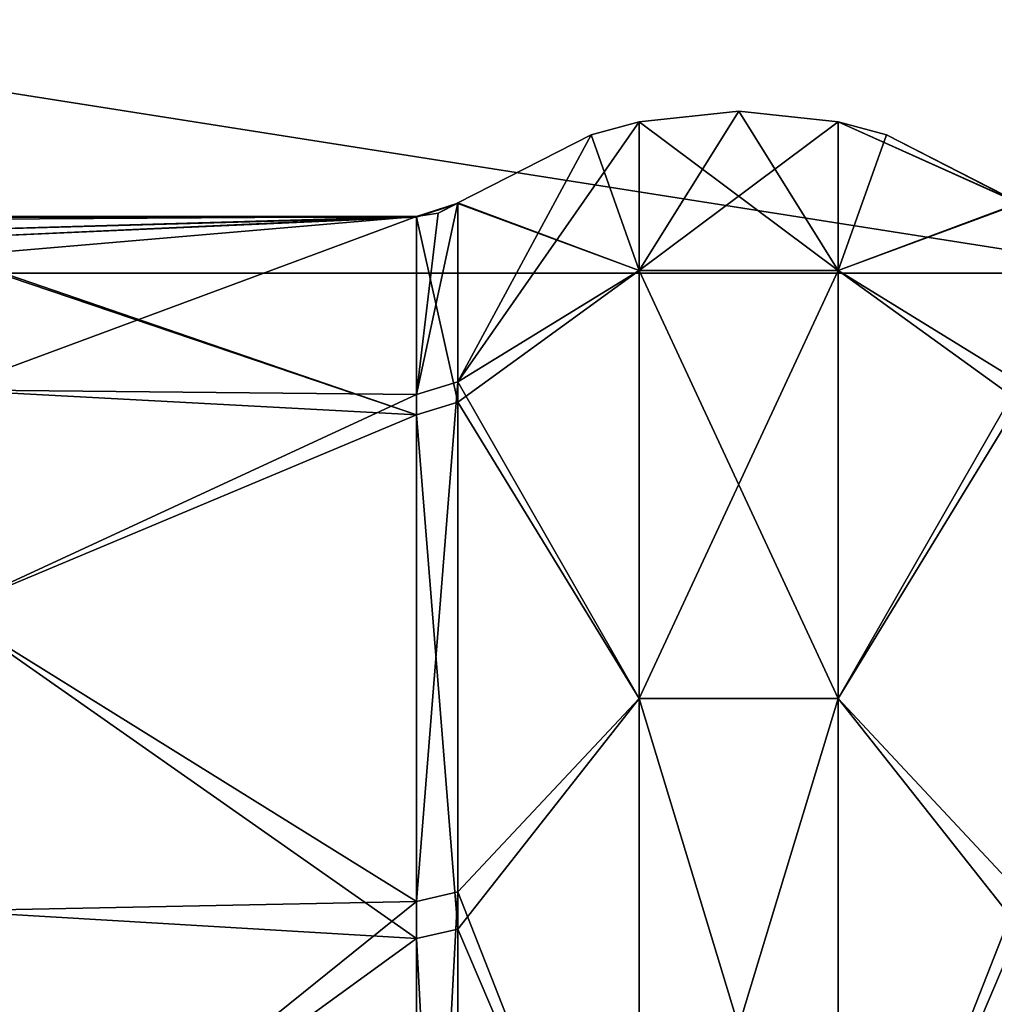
# Model space of a CAD drawing. Header units: millimetres. Extents: x -36 to 82, y -89 to 17.
# Tile 47 of 79: x -23.39 to -20.62, y 4.51 to 7.31. Entities that reach past the tile are written whole.
import ezdxf

# ---------------------------------------------------------------- set-up
doc = ezdxf.new("R2010")
doc.units = ezdxf.units.MM
doc.header["$LTSCALE"] = 65.185185
for name, color, linetype in [('141', 7, 'CONTINUOUS'), ('162', 7, 'CONTINUOUS'), ('191', 7, 'CONTINUOUS'), ('192', 7, 'CONTINUOUS'), ('193', 7, 'CONTINUOUS'), ('205', 7, 'CONTINUOUS'), ('206', 7, 'CONTINUOUS'), ('207', 7, 'CONTINUOUS'), ('348', 7, 'CONTINUOUS'), ('349', 7, 'CONTINUOUS'), ('350', 7, 'CONTINUOUS'), ('362', 7, 'CONTINUOUS'), ('363', 7, 'CONTINUOUS'), ('364', 7, 'CONTINUOUS')]:
    doc.layers.add(name, color=color, linetype=linetype)

msp = doc.modelspace()

# ---------------------------------------------------------------- linework, layer by layer
at = {"layer": '141', "color": 7, "linetype": 'CONTINUOUS', "true_color": 0xe6e6e6}
for points in [[(-20.1556, 8.8769, 81.6248), (-34.6937, 8.8768, 81.6249), (-20.1556, 6.5888, 84.3518), (-20.1556, 8.8769, 81.6248)], [(-34.6937, 8.8768, 81.6249), (-34.6937, 6.5885, 84.352), (-20.1556, 6.5888, 84.3518), (-34.6937, 8.8768, 81.6249)], [(-34.6937, 6.5885, 68.648), (-34.6937, 8.8768, 71.3751), (-20.1556, 6.5885, 68.648), (-34.6937, 6.5885, 68.648)], [(-20.1556, 6.5885, 68.648), (-34.6937, 8.8768, 71.3751), (-20.1556, 8.8767, 71.3749), (-20.1556, 6.5885, 68.648)], [(-20.1556, 6.5888, 84.3518), (-34.6937, 6.5885, 84.352), (-20.1556, 3.506, 86.1318), (-20.1556, 6.5888, 84.3518)], [(-34.6937, 6.5885, 84.352), (-34.6937, 3.5058, 86.1318), (-20.1556, 3.506, 86.1318), (-34.6937, 6.5885, 84.352)], [(-34.6937, 3.5058, 66.8682), (-34.6937, 6.5885, 68.648), (-20.1556, 3.5057, 66.8681), (-34.6937, 3.5058, 66.8682)], [(-20.1556, 3.5057, 66.8681), (-34.6937, 6.5885, 68.648), (-20.1556, 6.5885, 68.648), (-20.1556, 3.5057, 66.8681)]]:
    msp.add_3dface(points, dxfattribs=at)
at = {"layer": '162', "color": 7, "linetype": 'CONTINUOUS', "true_color": 0xe6e6e6}
for points in [[(-20.1556, 8.8769, -71.3752), (-34.6937, 8.8768, -71.3751), (-20.1556, 6.5888, -68.6482), (-20.1556, 8.8769, -71.3752)], [(-34.6937, 8.8768, -71.3751), (-34.6937, 6.5885, -68.648), (-20.1556, 6.5888, -68.6482), (-34.6937, 8.8768, -71.3751)], [(-34.6937, 6.5885, -84.352), (-34.6937, 8.8768, -81.6249), (-20.1556, 6.5885, -84.352), (-34.6937, 6.5885, -84.352)], [(-20.1556, 6.5885, -84.352), (-34.6937, 8.8768, -81.6249), (-20.1556, 8.8767, -81.6251), (-20.1556, 6.5885, -84.352)], [(-20.1556, 6.5888, -68.6482), (-34.6937, 6.5885, -68.648), (-20.1556, 3.506, -66.8682), (-20.1556, 6.5888, -68.6482)], [(-34.6937, 6.5885, -68.648), (-34.6937, 3.5058, -66.8682), (-20.1556, 3.506, -66.8682), (-34.6937, 6.5885, -68.648)], [(-34.6937, 3.5058, -86.1318), (-34.6937, 6.5885, -84.352), (-20.1556, 3.5057, -86.1319), (-34.6937, 3.5058, -86.1318)], [(-20.1556, 3.5057, -86.1319), (-34.6937, 6.5885, -84.352), (-20.1556, 6.5885, -84.352), (-20.1556, 3.5057, -86.1319)]]:
    msp.add_3dface(points, dxfattribs=at)
at = {"layer": '191', "color": 7, "linetype": 'CONTINUOUS', "true_color": 0x191919}
for points in [[(-21.6274, 7.02, -76.5), (-21.6274, 6.5966, -74.099), (-21.3437, 7.05, -76.5), (-21.6274, 7.02, -76.5)], [(-21.3437, 7.05, -76.5), (-21.6274, 6.5966, -74.099), (-21.0607, 7.0201, -76.5), (-21.3437, 7.05, -76.5)], [(-21.7644, 6.983, -76.5), (-22.1435, 6.2789, -73.9193), (-21.6274, 7.02, -76.5), (-21.7644, 6.983, -76.5)], [(-21.6274, 7.02, -76.5), (-22.1435, 6.2789, -73.9193), (-21.6274, 6.5966, -74.099), (-21.6274, 7.02, -76.5)], [(-21.0607, 7.0201, -76.5), (-21.6274, 6.5966, -74.099), (-21.0607, 6.5967, -74.099), (-21.0607, 7.0201, -76.5)], [(-21.0607, 7.0201, -76.5), (-21.0607, 6.5967, -74.099), (-20.9231, 6.983, -76.5), (-21.0607, 7.0201, -76.5)], [(-22.1435, 6.7886, -76.5), (-22.1435, 6.2789, -73.9193), (-21.7644, 6.983, -76.5), (-22.1435, 6.7886, -76.5)], [(-21.0607, 6.5967, -74.099), (-20.544, 6.7886, -76.5), (-20.9231, 6.983, -76.5), (-21.0607, 6.5967, -74.099)], [(-20.544, 6.2786, -73.9186), (-20.544, 6.7886, -76.5), (-21.0607, 6.5967, -74.099), (-20.544, 6.2786, -73.9186)], [(-21.6274, 6.5966, -74.099), (-22.1435, 6.2789, -73.9193), (-21.6274, 5.3776, -71.9877), (-21.6274, 6.5966, -74.099)], [(-21.6274, 6.5966, -74.099), (-21.6274, 5.3776, -71.9877), (-21.0607, 6.5967, -74.099), (-21.6274, 6.5966, -74.099)], [(-21.0607, 6.5967, -74.099), (-21.6274, 5.3776, -71.9877), (-21.0607, 5.3777, -71.9876), (-21.0607, 6.5967, -74.099)], [(-20.544, 6.2786, -73.9186), (-21.0607, 6.5967, -74.099), (-21.0607, 5.3777, -71.9876), (-20.544, 6.2786, -73.9186)], [(-22.1435, 6.2789, -73.9193), (-22.1435, 4.8265, -71.7261), (-21.6274, 5.3776, -71.9877), (-22.1435, 6.2789, -73.9193)], [(-20.544, 4.8254, -71.725), (-20.544, 6.2786, -73.9186), (-21.0607, 5.3777, -71.9876), (-20.544, 4.8254, -71.725)], [(-21.6274, 5.3776, -71.9877), (-22.1435, 4.8265, -71.7261), (-21.6274, 3.51, -70.4205), (-21.6274, 5.3776, -71.9877)], [(-21.6274, 5.3776, -71.9877), (-21.6274, 3.51, -70.4205), (-21.0607, 5.3777, -71.9876), (-21.6274, 5.3776, -71.9877)], [(-21.0607, 5.3777, -71.9876), (-21.6274, 3.51, -70.4205), (-21.0607, 3.51, -70.4204), (-21.0607, 5.3777, -71.9876)], [(-20.544, 4.8254, -71.725), (-21.0607, 5.3777, -71.9876), (-21.0607, 3.51, -70.4204), (-20.544, 4.8254, -71.725)], [(-22.1435, 4.8265, -71.7261), (-22.1435, 2.6493, -70.2497), (-21.6274, 3.51, -70.4205), (-22.1435, 4.8265, -71.7261)], [(-20.544, 2.6471, -70.2488), (-20.544, 4.8254, -71.725), (-21.0607, 3.51, -70.4204), (-20.544, 2.6471, -70.2488)]]:
    msp.add_3dface(points, dxfattribs=at)
at = {"layer": '192', "color": 7, "linetype": 'CONTINUOUS', "true_color": 0x191919}
for points in [[(-22.1435, 6.2789, -73.9193), (-22.1435, 6.7886, -76.5), (-22.2616, 6.2432, -73.934), (-22.1435, 6.2789, -73.9193)], [(-22.2616, 6.2432, -73.934), (-22.1435, 6.7886, -76.5), (-22.1995, 6.7599, -76.5), (-22.2616, 6.2432, -73.934)], [(-22.2616, 6.75, -76.5), (-22.2616, 6.2432, -73.934), (-22.1995, 6.7599, -76.5), (-22.2616, 6.75, -76.5)], [(-22.1435, 4.8265, -71.7261), (-22.1435, 6.2789, -73.9193), (-22.2616, 4.799, -71.7532), (-22.1435, 4.8265, -71.7261)], [(-22.2616, 4.799, -71.7532), (-22.1435, 6.2789, -73.9193), (-22.2616, 6.2432, -73.934), (-22.2616, 4.799, -71.7532)], [(-22.1435, 2.6493, -70.2497), (-22.1435, 4.8265, -71.7261), (-22.2616, 2.6342, -70.2852), (-22.1435, 2.6493, -70.2497)], [(-22.2616, 2.6342, -70.2852), (-22.1435, 4.8265, -71.7261), (-22.2616, 4.799, -71.7532), (-22.2616, 2.6342, -70.2852)]]:
    msp.add_3dface(points, dxfattribs=at)
at = {"layer": '193', "color": 7, "linetype": 'CONTINUOUS', "true_color": 0x191919}
for points in [[(-22.2616, 6.75, -76.5), (-32.1259, 6.75, -76.5), (-30.3937, 6.6995, -75.6756), (-22.2616, 6.75, -76.5)], [(-23.9937, 6.6995, -75.6756), (-22.2616, 6.75, -76.5), (-30.3937, 6.6995, -75.6756), (-23.9937, 6.6995, -75.6756)], [(-23.7136, 6.6837, -75.556), (-22.2616, 6.75, -76.5), (-23.9937, 6.6995, -75.6756), (-23.7136, 6.6837, -75.556)], [(-23.5937, 6.6358, -75.2634), (-22.2616, 6.75, -76.5), (-23.7136, 6.6837, -75.556), (-23.5937, 6.6358, -75.2634)], [(-22.2616, 6.2432, -73.934), (-22.2616, 6.75, -76.5), (-23.5937, 6.2568, -73.9673), (-22.2616, 6.2432, -73.934)], [(-23.5937, 6.2568, -73.9673), (-22.2616, 6.75, -76.5), (-23.5937, 6.6358, -75.2634), (-23.5937, 6.2568, -73.9673)], [(-23.5937, 5.6275, -72.7726), (-22.2616, 6.2432, -73.934), (-23.5937, 6.2568, -73.9673), (-23.5937, 5.6275, -72.7726)], [(-22.2616, 4.799, -71.7532), (-22.2616, 6.2432, -73.934), (-23.5937, 5.6275, -72.7726), (-22.2616, 4.799, -71.7532)], [(-23.5937, 4.773, -71.727), (-22.2616, 4.799, -71.7532), (-23.5937, 5.6275, -72.7726), (-23.5937, 4.773, -71.727)], [(-22.2616, 2.6342, -70.2852), (-22.2616, 4.799, -71.7532), (-23.5937, 3.7274, -70.8725), (-22.2616, 2.6342, -70.2852)], [(-23.5937, 3.7274, -70.8725), (-22.2616, 4.799, -71.7532), (-23.5937, 4.773, -71.727), (-23.5937, 3.7274, -70.8725)]]:
    msp.add_3dface(points, dxfattribs=at)
at = {"layer": '205', "color": 7, "linetype": 'CONTINUOUS', "true_color": 0x191919}
for points in [[(-32.1259, 6.75, -76.5), (-22.2616, 6.75, -76.5), (-22.2616, 6.7496, -76.5739), (-32.1259, 6.75, -76.5)], [(-32.1259, 6.7496, -76.5708), (-32.1259, 6.75, -76.5), (-22.2616, 6.7496, -76.5739), (-32.1259, 6.7496, -76.5708)], [(-32.1259, 6.7485, -76.6416), (-32.1259, 6.7496, -76.5708), (-22.2616, 6.7496, -76.5739), (-32.1259, 6.7485, -76.6416)], [(-22.2616, 6.7484, -76.6478), (-32.1259, 6.7485, -76.6416), (-22.2616, 6.7496, -76.5739), (-22.2616, 6.7484, -76.6478)], [(-32.1259, 6.7485, -76.6416), (-22.2616, 6.7484, -76.6478), (-23.9937, 6.6995, -77.3244), (-32.1259, 6.7485, -76.6416)], [(-23.9937, 6.6995, -77.3244), (-22.2616, 6.7484, -76.6478), (-23.716, 6.6839, -77.4421), (-23.9937, 6.6995, -77.3244)], [(-22.2616, 6.7484, -76.6478), (-22.2616, 6.1855, -79.2022), (-23.716, 6.6839, -77.4421), (-22.2616, 6.7484, -76.6478)], [(-23.716, 6.6839, -77.4421), (-22.2616, 6.1855, -79.2022), (-23.5937, 6.6358, -77.7366), (-23.716, 6.6839, -77.4421)], [(-23.5937, 6.6358, -77.7366), (-22.2616, 6.1855, -79.2022), (-23.5937, 6.2568, -79.0327), (-23.5937, 6.6358, -77.7366)], [(-23.5937, 6.2568, -79.0327), (-22.2616, 6.1855, -79.2022), (-23.5937, 5.6275, -80.2274), (-23.5937, 6.2568, -79.0327)], [(-22.2616, 6.1855, -79.2022), (-22.2616, 4.6939, -81.3507), (-23.5937, 5.6275, -80.2274), (-22.2616, 6.1855, -79.2022)], [(-23.5937, 5.6275, -80.2274), (-22.2616, 4.6939, -81.3507), (-23.5937, 4.773, -81.273), (-23.5937, 5.6275, -80.2274)], [(-23.5937, 4.773, -81.273), (-22.2616, 4.6939, -81.3507), (-23.5937, 3.7274, -82.1275), (-23.5937, 4.773, -81.273)], [(-22.2616, 4.6939, -81.3507), (-22.2616, 2.4975, -82.771), (-23.5937, 3.7274, -82.1275), (-22.2616, 4.6939, -81.3507)]]:
    msp.add_3dface(points, dxfattribs=at)
at = {"layer": '206', "color": 7, "linetype": 'CONTINUOUS', "true_color": 0x191919}
for points in [[(-22.2616, 6.75, -76.5), (-22.1995, 6.7599, -76.5), (-22.1435, 6.7882, -76.5743), (-22.2616, 6.75, -76.5)], [(-22.2616, 6.7496, -76.5739), (-22.2616, 6.75, -76.5), (-22.1435, 6.7882, -76.5743), (-22.2616, 6.7496, -76.5739)], [(-22.1435, 6.787, -76.6487), (-22.2616, 6.7496, -76.5739), (-22.1435, 6.7882, -76.5743), (-22.1435, 6.787, -76.6487)], [(-22.2616, 6.7484, -76.6478), (-22.2616, 6.7496, -76.5739), (-22.1435, 6.787, -76.6487), (-22.2616, 6.7484, -76.6478)], [(-22.1435, 6.2209, -79.2176), (-22.2616, 6.7484, -76.6478), (-22.1435, 6.787, -76.6487), (-22.1435, 6.2209, -79.2176)], [(-22.1995, 6.7599, -76.5), (-22.1435, 6.7886, -76.5), (-22.1435, 6.7882, -76.5743), (-22.1995, 6.7599, -76.5)], [(-22.2616, 6.1855, -79.2022), (-22.2616, 6.7484, -76.6478), (-22.1435, 6.2209, -79.2176), (-22.2616, 6.1855, -79.2022)], [(-22.1435, 4.7208, -81.3785), (-22.2616, 6.1855, -79.2022), (-22.1435, 6.2209, -79.2176), (-22.1435, 4.7208, -81.3785)], [(-22.2616, 4.6939, -81.3507), (-22.2616, 6.1855, -79.2022), (-22.1435, 4.7208, -81.3785), (-22.2616, 4.6939, -81.3507)], [(-22.1435, 2.5118, -82.8068), (-22.2616, 4.6939, -81.3507), (-22.1435, 4.7208, -81.3785), (-22.1435, 2.5118, -82.8068)], [(-22.2616, 2.4975, -82.771), (-22.2616, 4.6939, -81.3507), (-22.1435, 2.5118, -82.8068), (-22.2616, 2.4975, -82.771)]]:
    msp.add_3dface(points, dxfattribs=at)
at = {"layer": '207', "color": 7, "linetype": 'CONTINUOUS', "true_color": 0x191919}
for points in [[(-21.6274, 7.02, -76.5), (-21.3437, 7.05, -76.5), (-21.0607, 6.5967, -78.901), (-21.6274, 7.02, -76.5)], [(-21.3437, 7.05, -76.5), (-21.0607, 7.0201, -76.5), (-21.0607, 6.5967, -78.901), (-21.3437, 7.05, -76.5)], [(-21.7644, 6.983, -76.5), (-21.6274, 7.02, -76.5), (-21.6274, 6.5966, -78.901), (-21.7644, 6.983, -76.5)], [(-21.6274, 6.5966, -78.901), (-21.6274, 7.02, -76.5), (-21.0607, 6.5967, -78.901), (-21.6274, 6.5966, -78.901)], [(-21.0607, 7.0201, -76.5), (-20.9231, 6.983, -76.5), (-20.544, 6.7882, -76.5712), (-21.0607, 7.0201, -76.5)], [(-21.0607, 6.5967, -78.901), (-21.0607, 7.0201, -76.5), (-20.544, 6.7871, -76.6424), (-21.0607, 6.5967, -78.901)], [(-20.544, 6.7871, -76.6424), (-21.0607, 7.0201, -76.5), (-20.544, 6.7882, -76.5712), (-20.544, 6.7871, -76.6424)], [(-22.1435, 6.7886, -76.5), (-21.7644, 6.983, -76.5), (-21.6274, 6.5966, -78.901), (-22.1435, 6.7886, -76.5)], [(-20.9231, 6.983, -76.5), (-20.544, 6.7886, -76.5), (-20.544, 6.7882, -76.5712), (-20.9231, 6.983, -76.5)], [(-22.1435, 6.7882, -76.5743), (-22.1435, 6.7886, -76.5), (-21.6274, 6.5966, -78.901), (-22.1435, 6.7882, -76.5743)], [(-22.1435, 6.787, -76.6487), (-22.1435, 6.7882, -76.5743), (-21.6274, 6.5966, -78.901), (-22.1435, 6.787, -76.6487)], [(-22.1435, 6.2209, -79.2176), (-22.1435, 6.787, -76.6487), (-21.6274, 6.5966, -78.901), (-22.1435, 6.2209, -79.2176)], [(-20.544, 6.2231, -79.2125), (-21.0607, 6.5967, -78.901), (-20.544, 6.7871, -76.6424), (-20.544, 6.2231, -79.2125)], [(-21.6274, 5.3776, -81.0123), (-22.1435, 6.2209, -79.2176), (-21.6274, 6.5966, -78.901), (-21.6274, 5.3776, -81.0123)], [(-21.0607, 5.3777, -81.0124), (-21.6274, 6.5966, -78.901), (-21.0607, 6.5967, -78.901), (-21.0607, 5.3777, -81.0124)], [(-21.6274, 5.3776, -81.0123), (-21.6274, 6.5966, -78.901), (-21.0607, 5.3777, -81.0124), (-21.6274, 5.3776, -81.0123)], [(-21.0607, 5.3777, -81.0124), (-21.0607, 6.5967, -78.901), (-20.544, 6.2231, -79.2125), (-21.0607, 5.3777, -81.0124)], [(-22.1435, 4.7208, -81.3785), (-22.1435, 6.2209, -79.2176), (-21.6274, 5.3776, -81.0123), (-22.1435, 4.7208, -81.3785)], [(-20.544, 4.7242, -81.3752), (-21.0607, 5.3777, -81.0124), (-20.544, 6.2231, -79.2125), (-20.544, 4.7242, -81.3752)], [(-21.6274, 3.51, -82.5795), (-22.1435, 4.7208, -81.3785), (-21.6274, 5.3776, -81.0123), (-21.6274, 3.51, -82.5795)], [(-21.0607, 3.51, -82.5796), (-21.6274, 5.3776, -81.0123), (-21.0607, 5.3777, -81.0124), (-21.0607, 3.51, -82.5796)], [(-21.6274, 3.51, -82.5795), (-21.6274, 5.3776, -81.0123), (-21.0607, 3.51, -82.5796), (-21.6274, 3.51, -82.5795)], [(-21.0607, 3.51, -82.5796), (-21.0607, 5.3777, -81.0124), (-20.544, 4.7242, -81.3752), (-21.0607, 3.51, -82.5796)], [(-22.1435, 2.5118, -82.8068), (-22.1435, 4.7208, -81.3785), (-21.6274, 3.51, -82.5795), (-22.1435, 2.5118, -82.8068)], [(-20.544, 2.5155, -82.8054), (-21.0607, 3.51, -82.5796), (-20.544, 4.7242, -81.3752), (-20.544, 2.5155, -82.8054)]]:
    msp.add_3dface(points, dxfattribs=at)
at = {"layer": '348', "color": 7, "linetype": 'CONTINUOUS', "true_color": 0x191919}
for points in [[(-21.6274, 7.02, 76.5), (-21.6274, 6.5966, 78.901), (-21.3437, 7.05, 76.5), (-21.6274, 7.02, 76.5)], [(-21.3437, 7.05, 76.5), (-21.6274, 6.5966, 78.901), (-21.0607, 7.0201, 76.5), (-21.3437, 7.05, 76.5)], [(-21.7644, 6.983, 76.5), (-22.1435, 6.2789, 79.0807), (-21.6274, 7.02, 76.5), (-21.7644, 6.983, 76.5)], [(-21.6274, 7.02, 76.5), (-22.1435, 6.2789, 79.0807), (-21.6274, 6.5966, 78.901), (-21.6274, 7.02, 76.5)], [(-21.0607, 7.0201, 76.5), (-21.6274, 6.5966, 78.901), (-21.0607, 6.5967, 78.901), (-21.0607, 7.0201, 76.5)], [(-21.0607, 7.0201, 76.5), (-21.0607, 6.5967, 78.901), (-20.9231, 6.983, 76.5), (-21.0607, 7.0201, 76.5)], [(-22.1435, 6.7886, 76.5), (-22.1435, 6.2789, 79.0807), (-21.7644, 6.983, 76.5), (-22.1435, 6.7886, 76.5)], [(-21.0607, 6.5967, 78.901), (-20.544, 6.7886, 76.5), (-20.9231, 6.983, 76.5), (-21.0607, 6.5967, 78.901)], [(-20.544, 6.2786, 79.0814), (-20.544, 6.7886, 76.5), (-21.0607, 6.5967, 78.901), (-20.544, 6.2786, 79.0814)], [(-21.6274, 6.5966, 78.901), (-22.1435, 6.2789, 79.0807), (-21.6274, 5.3776, 81.0123), (-21.6274, 6.5966, 78.901)], [(-21.6274, 6.5966, 78.901), (-21.6274, 5.3776, 81.0123), (-21.0607, 6.5967, 78.901), (-21.6274, 6.5966, 78.901)], [(-21.0607, 6.5967, 78.901), (-21.6274, 5.3776, 81.0123), (-21.0607, 5.3777, 81.0124), (-21.0607, 6.5967, 78.901)], [(-20.544, 6.2786, 79.0814), (-21.0607, 6.5967, 78.901), (-21.0607, 5.3777, 81.0124), (-20.544, 6.2786, 79.0814)], [(-22.1435, 6.2789, 79.0807), (-22.1435, 4.8265, 81.2739), (-21.6274, 5.3776, 81.0123), (-22.1435, 6.2789, 79.0807)], [(-20.544, 4.8254, 81.275), (-20.544, 6.2786, 79.0814), (-21.0607, 5.3777, 81.0124), (-20.544, 4.8254, 81.275)], [(-21.6274, 5.3776, 81.0123), (-22.1435, 4.8265, 81.2739), (-21.6274, 3.51, 82.5795), (-21.6274, 5.3776, 81.0123)], [(-21.6274, 5.3776, 81.0123), (-21.6274, 3.51, 82.5795), (-21.0607, 5.3777, 81.0124), (-21.6274, 5.3776, 81.0123)], [(-21.0607, 5.3777, 81.0124), (-21.6274, 3.51, 82.5795), (-21.0607, 3.51, 82.5796), (-21.0607, 5.3777, 81.0124)], [(-20.544, 4.8254, 81.275), (-21.0607, 5.3777, 81.0124), (-21.0607, 3.51, 82.5796), (-20.544, 4.8254, 81.275)], [(-22.1435, 4.8265, 81.2739), (-22.1435, 2.6493, 82.7503), (-21.6274, 3.51, 82.5795), (-22.1435, 4.8265, 81.2739)], [(-20.544, 2.6471, 82.7512), (-20.544, 4.8254, 81.275), (-21.0607, 3.51, 82.5796), (-20.544, 2.6471, 82.7512)]]:
    msp.add_3dface(points, dxfattribs=at)
at = {"layer": '349', "color": 7, "linetype": 'CONTINUOUS', "true_color": 0x191919}
for points in [[(-22.1435, 6.2789, 79.0807), (-22.1435, 6.7886, 76.5), (-22.2616, 6.2432, 79.066), (-22.1435, 6.2789, 79.0807)], [(-22.2616, 6.2432, 79.066), (-22.1435, 6.7886, 76.5), (-22.1995, 6.7599, 76.5), (-22.2616, 6.2432, 79.066)], [(-22.2616, 6.75, 76.5), (-22.2616, 6.2432, 79.066), (-22.1995, 6.7599, 76.5), (-22.2616, 6.75, 76.5)], [(-22.1435, 4.8265, 81.2739), (-22.1435, 6.2789, 79.0807), (-22.2616, 4.799, 81.2468), (-22.1435, 4.8265, 81.2739)], [(-22.2616, 4.799, 81.2468), (-22.1435, 6.2789, 79.0807), (-22.2616, 6.2432, 79.066), (-22.2616, 4.799, 81.2468)], [(-22.1435, 2.6493, 82.7503), (-22.1435, 4.8265, 81.2739), (-22.2616, 2.6342, 82.7148), (-22.1435, 2.6493, 82.7503)], [(-22.2616, 2.6342, 82.7148), (-22.1435, 4.8265, 81.2739), (-22.2616, 4.799, 81.2468), (-22.2616, 2.6342, 82.7148)]]:
    msp.add_3dface(points, dxfattribs=at)
at = {"layer": '350', "color": 7, "linetype": 'CONTINUOUS', "true_color": 0x191919}
for points in [[(-22.2616, 6.75, 76.5), (-32.1259, 6.75, 76.5), (-30.3937, 6.6995, 77.3244), (-22.2616, 6.75, 76.5)], [(-23.9937, 6.6995, 77.3244), (-22.2616, 6.75, 76.5), (-30.3937, 6.6995, 77.3244), (-23.9937, 6.6995, 77.3244)], [(-23.7136, 6.6837, 77.444), (-22.2616, 6.75, 76.5), (-23.9937, 6.6995, 77.3244), (-23.7136, 6.6837, 77.444)], [(-23.5937, 6.6358, 77.7366), (-22.2616, 6.75, 76.5), (-23.7136, 6.6837, 77.444), (-23.5937, 6.6358, 77.7366)], [(-22.2616, 6.2432, 79.066), (-22.2616, 6.75, 76.5), (-23.5937, 6.2568, 79.0327), (-22.2616, 6.2432, 79.066)], [(-23.5937, 6.2568, 79.0327), (-22.2616, 6.75, 76.5), (-23.5937, 6.6358, 77.7366), (-23.5937, 6.2568, 79.0327)], [(-23.5937, 5.6275, 80.2274), (-22.2616, 6.2432, 79.066), (-23.5937, 6.2568, 79.0327), (-23.5937, 5.6275, 80.2274)], [(-22.2616, 4.799, 81.2468), (-22.2616, 6.2432, 79.066), (-23.5937, 5.6275, 80.2274), (-22.2616, 4.799, 81.2468)], [(-23.5937, 4.773, 81.273), (-22.2616, 4.799, 81.2468), (-23.5937, 5.6275, 80.2274), (-23.5937, 4.773, 81.273)], [(-22.2616, 2.6342, 82.7148), (-22.2616, 4.799, 81.2468), (-23.5937, 3.7274, 82.1275), (-22.2616, 2.6342, 82.7148)], [(-23.5937, 3.7274, 82.1275), (-22.2616, 4.799, 81.2468), (-23.5937, 4.773, 81.273), (-23.5937, 3.7274, 82.1275)]]:
    msp.add_3dface(points, dxfattribs=at)
at = {"layer": '362', "color": 7, "linetype": 'CONTINUOUS', "true_color": 0x191919}
for points in [[(-32.1259, 6.75, 76.5), (-22.2616, 6.75, 76.5), (-22.2616, 6.7496, 76.4261), (-32.1259, 6.75, 76.5)], [(-32.1259, 6.7496, 76.4292), (-32.1259, 6.75, 76.5), (-22.2616, 6.7496, 76.4261), (-32.1259, 6.7496, 76.4292)], [(-32.1259, 6.7485, 76.3584), (-32.1259, 6.7496, 76.4292), (-22.2616, 6.7496, 76.4261), (-32.1259, 6.7485, 76.3584)], [(-22.2616, 6.7484, 76.3522), (-32.1259, 6.7485, 76.3584), (-22.2616, 6.7496, 76.4261), (-22.2616, 6.7484, 76.3522)], [(-32.1259, 6.7485, 76.3584), (-22.2616, 6.7484, 76.3522), (-23.9937, 6.6995, 75.6756), (-32.1259, 6.7485, 76.3584)], [(-23.9937, 6.6995, 75.6756), (-22.2616, 6.7484, 76.3522), (-23.716, 6.6839, 75.5579), (-23.9937, 6.6995, 75.6756)], [(-22.2616, 6.7484, 76.3522), (-22.2616, 6.1855, 73.7978), (-23.716, 6.6839, 75.5579), (-22.2616, 6.7484, 76.3522)], [(-23.716, 6.6839, 75.5579), (-22.2616, 6.1855, 73.7978), (-23.5937, 6.6358, 75.2634), (-23.716, 6.6839, 75.5579)], [(-23.5937, 6.6358, 75.2634), (-22.2616, 6.1855, 73.7978), (-23.5937, 6.2568, 73.9673), (-23.5937, 6.6358, 75.2634)], [(-23.5937, 6.2568, 73.9673), (-22.2616, 6.1855, 73.7978), (-23.5937, 5.6275, 72.7726), (-23.5937, 6.2568, 73.9673)], [(-22.2616, 6.1855, 73.7978), (-22.2616, 4.6939, 71.6493), (-23.5937, 5.6275, 72.7726), (-22.2616, 6.1855, 73.7978)], [(-23.5937, 5.6275, 72.7726), (-22.2616, 4.6939, 71.6493), (-23.5937, 4.773, 71.727), (-23.5937, 5.6275, 72.7726)], [(-23.5937, 4.773, 71.727), (-22.2616, 4.6939, 71.6493), (-23.5937, 3.7274, 70.8725), (-23.5937, 4.773, 71.727)], [(-22.2616, 4.6939, 71.6493), (-22.2616, 2.4975, 70.229), (-23.5937, 3.7274, 70.8725), (-22.2616, 4.6939, 71.6493)]]:
    msp.add_3dface(points, dxfattribs=at)
at = {"layer": '363', "color": 7, "linetype": 'CONTINUOUS', "true_color": 0x191919}
for points in [[(-22.2616, 6.75, 76.5), (-22.1995, 6.7599, 76.5), (-22.1435, 6.7882, 76.4257), (-22.2616, 6.75, 76.5)], [(-22.2616, 6.7496, 76.4261), (-22.2616, 6.75, 76.5), (-22.1435, 6.7882, 76.4257), (-22.2616, 6.7496, 76.4261)], [(-22.1435, 6.787, 76.3513), (-22.2616, 6.7496, 76.4261), (-22.1435, 6.7882, 76.4257), (-22.1435, 6.787, 76.3513)], [(-22.2616, 6.7484, 76.3522), (-22.2616, 6.7496, 76.4261), (-22.1435, 6.787, 76.3513), (-22.2616, 6.7484, 76.3522)], [(-22.1435, 6.2209, 73.7824), (-22.2616, 6.7484, 76.3522), (-22.1435, 6.787, 76.3513), (-22.1435, 6.2209, 73.7824)], [(-22.1995, 6.7599, 76.5), (-22.1435, 6.7886, 76.5), (-22.1435, 6.7882, 76.4257), (-22.1995, 6.7599, 76.5)], [(-22.2616, 6.1855, 73.7978), (-22.2616, 6.7484, 76.3522), (-22.1435, 6.2209, 73.7824), (-22.2616, 6.1855, 73.7978)], [(-22.1435, 4.7208, 71.6215), (-22.2616, 6.1855, 73.7978), (-22.1435, 6.2209, 73.7824), (-22.1435, 4.7208, 71.6215)], [(-22.2616, 4.6939, 71.6493), (-22.2616, 6.1855, 73.7978), (-22.1435, 4.7208, 71.6215), (-22.2616, 4.6939, 71.6493)], [(-22.1435, 2.5118, 70.1932), (-22.2616, 4.6939, 71.6493), (-22.1435, 4.7208, 71.6215), (-22.1435, 2.5118, 70.1932)], [(-22.2616, 2.4975, 70.229), (-22.2616, 4.6939, 71.6493), (-22.1435, 2.5118, 70.1932), (-22.2616, 2.4975, 70.229)]]:
    msp.add_3dface(points, dxfattribs=at)
at = {"layer": '364', "color": 7, "linetype": 'CONTINUOUS', "true_color": 0x191919}
for points in [[(-21.6274, 7.02, 76.5), (-21.3437, 7.05, 76.5), (-21.0607, 6.5967, 74.099), (-21.6274, 7.02, 76.5)], [(-21.3437, 7.05, 76.5), (-21.0607, 7.0201, 76.5), (-21.0607, 6.5967, 74.099), (-21.3437, 7.05, 76.5)], [(-21.7644, 6.983, 76.5), (-21.6274, 7.02, 76.5), (-21.6274, 6.5966, 74.099), (-21.7644, 6.983, 76.5)], [(-21.6274, 6.5966, 74.099), (-21.6274, 7.02, 76.5), (-21.0607, 6.5967, 74.099), (-21.6274, 6.5966, 74.099)], [(-21.0607, 7.0201, 76.5), (-20.9231, 6.983, 76.5), (-20.544, 6.7882, 76.4288), (-21.0607, 7.0201, 76.5)], [(-21.0607, 6.5967, 74.099), (-21.0607, 7.0201, 76.5), (-20.544, 6.7871, 76.3576), (-21.0607, 6.5967, 74.099)], [(-20.544, 6.7871, 76.3576), (-21.0607, 7.0201, 76.5), (-20.544, 6.7882, 76.4288), (-20.544, 6.7871, 76.3576)], [(-22.1435, 6.7886, 76.5), (-21.7644, 6.983, 76.5), (-21.6274, 6.5966, 74.099), (-22.1435, 6.7886, 76.5)], [(-20.9231, 6.983, 76.5), (-20.544, 6.7886, 76.5), (-20.544, 6.7882, 76.4288), (-20.9231, 6.983, 76.5)], [(-22.1435, 6.7882, 76.4257), (-22.1435, 6.7886, 76.5), (-21.6274, 6.5966, 74.099), (-22.1435, 6.7882, 76.4257)], [(-22.1435, 6.787, 76.3513), (-22.1435, 6.7882, 76.4257), (-21.6274, 6.5966, 74.099), (-22.1435, 6.787, 76.3513)], [(-22.1435, 6.2209, 73.7824), (-22.1435, 6.787, 76.3513), (-21.6274, 6.5966, 74.099), (-22.1435, 6.2209, 73.7824)], [(-20.544, 6.2231, 73.7875), (-21.0607, 6.5967, 74.099), (-20.544, 6.7871, 76.3576), (-20.544, 6.2231, 73.7875)], [(-21.6274, 5.3776, 71.9877), (-22.1435, 6.2209, 73.7824), (-21.6274, 6.5966, 74.099), (-21.6274, 5.3776, 71.9877)], [(-21.0607, 5.3777, 71.9876), (-21.6274, 6.5966, 74.099), (-21.0607, 6.5967, 74.099), (-21.0607, 5.3777, 71.9876)], [(-21.6274, 5.3776, 71.9877), (-21.6274, 6.5966, 74.099), (-21.0607, 5.3777, 71.9876), (-21.6274, 5.3776, 71.9877)], [(-21.0607, 5.3777, 71.9876), (-21.0607, 6.5967, 74.099), (-20.544, 6.2231, 73.7875), (-21.0607, 5.3777, 71.9876)], [(-22.1435, 4.7208, 71.6215), (-22.1435, 6.2209, 73.7824), (-21.6274, 5.3776, 71.9877), (-22.1435, 4.7208, 71.6215)], [(-20.544, 4.7242, 71.6248), (-21.0607, 5.3777, 71.9876), (-20.544, 6.2231, 73.7875), (-20.544, 4.7242, 71.6248)], [(-21.6274, 3.51, 70.4205), (-22.1435, 4.7208, 71.6215), (-21.6274, 5.3776, 71.9877), (-21.6274, 3.51, 70.4205)], [(-21.0607, 3.51, 70.4204), (-21.6274, 5.3776, 71.9877), (-21.0607, 5.3777, 71.9876), (-21.0607, 3.51, 70.4204)], [(-21.6274, 3.51, 70.4205), (-21.6274, 5.3776, 71.9877), (-21.0607, 3.51, 70.4204), (-21.6274, 3.51, 70.4205)], [(-21.0607, 3.51, 70.4204), (-21.0607, 5.3777, 71.9876), (-20.544, 4.7242, 71.6248), (-21.0607, 3.51, 70.4204)], [(-22.1435, 2.5118, 70.1932), (-22.1435, 4.7208, 71.6215), (-21.6274, 3.51, 70.4205), (-22.1435, 2.5118, 70.1932)], [(-20.544, 2.5155, 70.1946), (-21.0607, 3.51, 70.4204), (-20.544, 4.7242, 71.6248), (-20.544, 2.5155, 70.1946)]]:
    msp.add_3dface(points, dxfattribs=at)

doc.saveas('drawing.dxf')
